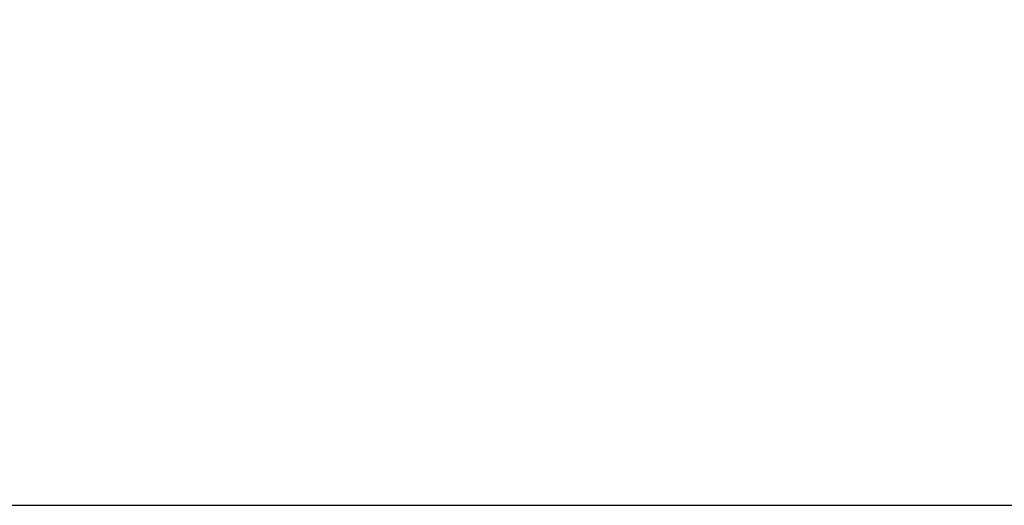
# Model space of a CAD drawing. Header units: millimetres. Extents: x 7 to 819, y 15 to 587.
# Tile 11 of 59: x 335 to 545, y 15 to 118. Entities that reach past the tile are written whole.
import ezdxf
from ezdxf.enums import TextEntityAlignment as Align

# ---------------------------------------------------------------- set-up
doc = ezdxf.new("R2010")
doc.units = ezdxf.units.MM
doc.layers.add('Default', color=7, linetype='Continuous')
doc.styles.add('SEACAD_Arial', font='arial.ttf')
doc.dimstyles.new('ISO', dxfattribs={"dimtxt": 7, "dimasz": 7, "dimexe": 3.5, "dimexo": 0, "dimgap": 1.75, "dimtad": 1, "dimlfac": 2, "dimtxsty": 'SEACAD_Arial', "dimblk1": '_SE_FILLED', "dimblk2": '_SE_FILLED', "dimsah": 1, "dimcen": 3.5, "dimadec": 0, "dimazin": 0, "dimtfac": 0.5, "dimtdec": 3, "dimtmove": 1, "dimatfit": 3, "dimfxl": 1, "dimtolj": 1, "dimarcsym": 0})

# ---------------------------------------------------------------- blocks, each defined once
blk = doc.blocks.new('DMBLK28')
at = {"layer": 'Default', "linetype": 'Continuous'}
blk.add_hatch(color=7, dxfattribs=at).paths.add_polyline_path([(117.24, 57.83), (116.53, 60.05), (110.22, 56.81)])
at = {"layer": 'Default', "color": 7, "linetype": 'Continuous'}
blk.add_line((467.42, 170.97), (110.22, 56.81), dxfattribs=at)
blk.add_arc((467.42, 170.97), 375, 179.4255, 198.2588, dxfattribs=at)
at = {"layer": 'Default', "color": 7, "linetype": 'Continuous', "style": 'SEACAD_Arial'}
for s, p in [('(D=1500)', (196.1, 93.44)), ('750', (175.78, 86.95)), ('R', (165.11, 83.54))]:
    blk.add_text(s, height=7, rotation=17.724, dxfattribs=at).set_placement(p, align=Align.TOP_LEFT)
blk = doc.blocks.new('_SE_FILLED')
at = {"color": 0}
blk.add_line((0, 0), (-1, 0), dxfattribs=at)
blk.add_solid([(0, 0), (-1, -0.1665), (-1, 0.1665), (0, 0)], dxfattribs=at)

msp = doc.modelspace()

# ---------------------------------------------------------------- linework, layer by layer
at = {"layer": 'Default', "color": 7, "linetype": 'Continuous'}
msp.add_line((6.7081, 14.6698), (819.1001, 14.6698), dxfattribs=at)

# ---------------------------------------------------------------- dimensions: what is measured, and where the dimension line sits
dim = msp.add_radius_dim(center=(467.4217, 170.9735), mpoint=(110.2215, 56.8112), text='\\A1;<> (D=1500)', dimstyle='ISO', override={"dimtmove": 0}, dxfattribs=at)
dim.commit()
dim.dimension.update_dxf_attribs({"geometry": 'DMBLK28', "text_midpoint": (202.7621, 86.3875), "dimtype": 164})

doc.saveas('drawing.dxf')
